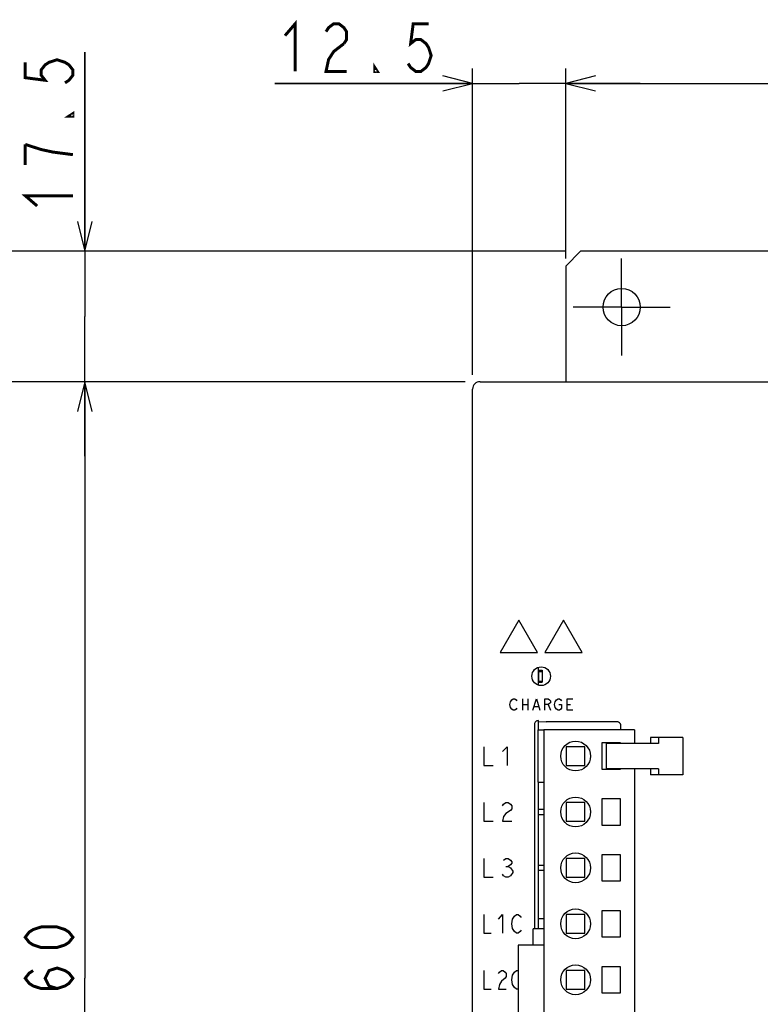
# Model space of a CAD drawing. Extents: x 58 to 816, y 33 to 569.
# Tile 6 of 24: x 332 to 432, y 351 to 483. Entities that reach past the tile are written whole.
import ezdxf

# ---------------------------------------------------------------- set-up
doc = ezdxf.new("R2010")
doc.units = 0
doc.header["$LTSCALE"] = 46.2
doc.linetypes.add('CENTER', pattern=[0.6, 0.375, -0.075, 0.075, -0.075])
doc.layers.get('0').update_dxf_attribs({"linetype": 'CONTINUOUS'})
for name, color, linetype in [('ALL_AXIS', 7, 'CONTINUOUS'), ('ALL_CURVE', 7, 'CONTINUOUS'), ('ALL_FEATURES', 7, 'CONTINUOUS')]:
    doc.layers.add(name, color=color, linetype=linetype)
doc.dimstyles.get("Standard").update_dxf_attribs({"dimtxt": 2.5, "dimasz": 2.5, "dimexe": 1.25, "dimexo": 0.625, "dimtad": 1, "dimcen": 2.5, "dimazin": 3, "dimtfac": 1, "dimtmove": 0, "dimatfit": 3})

# ---------------------------------------------------------------- blocks, each defined once
blk = doc.blocks.new('_OPEN')
at = {"color": 0, "linetype": 'BYBLOCK'}
for p, q in [((0, 0), (-1, 0.25)), ((-1, -0.25), (0, 0)), ((-1, 0), (0, 0))]:
    blk.add_line(p, q, dxfattribs=at)
blk = doc.blocks.new('*D3')
at = {"color": 2, "linetype": 'CONTINUOUS'}
for p, q in [((392, 434), (339, 434)), ((341, 434), (341, 354)), ((341, 274), (341, 354)), ((392, 274), (339, 274))]:
    blk.add_line(p, q, dxfattribs=at)
at = {"color": 2, "linetype": 'CONTINUOUS', "xscale": 4, "yscale": 4, "zscale": 4}
for p, rotation in [((341, 434), 90), ((341, 274), 270)]:
    blk.add_blockref('_OPEN', p, dxfattribs=dict(at, rotation=rotation))
blk = doc.blocks.new('*D4')
at = {"color": 2, "linetype": 'CONTINUOUS'}
for p, q in [((392, 434), (325, 434)), ((327, 434), (327, 350)), ((327, 266), (327, 350)), ((399.51, 266), (325, 266))]:
    blk.add_line(p, q, dxfattribs=at)
at = {"color": 2, "linetype": 'CONTINUOUS', "xscale": 4, "yscale": 4, "zscale": 4}
for p, rotation in [((327, 434), 90), ((327, 266), 270)]:
    blk.add_blockref('_OPEN', p, dxfattribs=dict(at, rotation=rotation))
blk = doc.blocks.new('*D12')
at = {"color": 2, "linetype": 'CONTINUOUS'}
for p, q in [((393, 434.92), (393, 476)), ((405.5, 450.6), (405.5, 476)), ((393, 474), (366.46, 474)), ((366.46, 474), (399.25, 474)), ((415.5, 474), (399.25, 474)), ((405.5, 474), (415.5, 474))]:
    blk.add_line(p, q, dxfattribs=at)
at = {"color": 2, "linetype": 'CONTINUOUS', "xscale": 4, "yscale": 4, "zscale": 4}
blk.add_blockref('_OPEN', (393, 474), dxfattribs=at)
at = {"color": 2, "linetype": 'CONTINUOUS', "xscale": 4, "yscale": 4, "zscale": 4, "rotation": 180}
blk.add_blockref('_OPEN', (405.5, 474), dxfattribs=at)
blk = doc.blocks.new('*D13')
at = {"color": 2, "linetype": 'CONTINUOUS'}
for p, q in [((405.5, 450.53), (405.5, 476)), ((470.5, 450.83), (470.5, 476)), ((405.5, 474), (438, 474)), ((470.5, 474), (438, 474))]:
    blk.add_line(p, q, dxfattribs=at)
at = {"color": 2, "linetype": 'CONTINUOUS', "xscale": 4, "yscale": 4, "zscale": 4, "rotation": 180}
blk.add_blockref('_OPEN', (405.5, 474), dxfattribs=at)
at = {"color": 2, "linetype": 'CONTINUOUS', "xscale": 4, "yscale": 4, "zscale": 4}
blk.add_blockref('_OPEN', (470.5, 474), dxfattribs=at)
blk = doc.blocks.new('*D14')
at = {"color": 2, "linetype": 'CONTINUOUS'}
for p, q in [((405.5, 451.5), (311, 451.5)), ((313, 451.5), (313, 354)), ((313, 256.5), (313, 354)), ((403, 256.5), (311, 256.5))]:
    blk.add_line(p, q, dxfattribs=at)
at = {"color": 2, "linetype": 'CONTINUOUS', "xscale": 4, "yscale": 4, "zscale": 4}
for p, rotation in [((313, 451.5), 90), ((313, 256.5), 270)]:
    blk.add_blockref('_OPEN', p, dxfattribs=dict(at, rotation=rotation))
blk = doc.blocks.new('*D15')
at = {"color": 2, "linetype": 'CONTINUOUS'}
for p, q in [((341, 451.5), (341, 478.2)), ((341, 478.2), (341, 442.75)), ((405.5, 451.5), (339, 451.5)), ((341, 424), (341, 442.75)), ((392, 434), (339, 434)), ((341, 434), (341, 424))]:
    blk.add_line(p, q, dxfattribs=at)
at = {"color": 2, "linetype": 'CONTINUOUS', "xscale": 4, "yscale": 4, "zscale": 4}
for p, rotation in [((341, 451.5), 270), ((341, 434), 90)]:
    blk.add_blockref('_OPEN', p, dxfattribs=dict(at, rotation=rotation))

msp = doc.modelspace()

# ---------------------------------------------------------------- linework, layer by layer
at = {"color": 7, "linetype": 'CONTINUOUS'}
for p, q in [((402.575, 376.62), (401.8, 376.62)), ((401.8, 375.98), (402.575, 375.98)), ((402.575, 369.12), (401.8, 369.12)), ((401.8, 368.48), (402.575, 368.48))]:
    msp.add_line(p, q, dxfattribs=at)
at = {"color": 2, "linetype": 'CONTINUOUS', "const_width": 0.4}
for points in [[(367.841, 480.4), (369.217, 482), (369.217, 475.6)], [(373.345, 480.933), (373.689, 481.467), (374.377, 482), (375.065, 482), (375.753, 481.467), (376.097, 480.933), (376.097, 479.867), (375.753, 479.333)], [(387.105, 482), (385.041, 482), (384.697, 479.333), (385.385, 479.867), (386.073, 479.867), (386.761, 479.333), (387.105, 478.8), (387.449, 477.733), (387.105, 476.667), (386.761, 476.133), (386.073, 475.6), (385.385, 475.6), (384.697, 476.133), (384.353, 476.667)], [(375.753, 479.333), (374.377, 478.267), (373.689, 477.2), (373.345, 475.6), (376.097, 475.6)], [(333, 476.825), (333, 474.761), (335.667, 474.417), (335.133, 475.105), (335.133, 475.793), (335.667, 476.481), (336.2, 476.825), (337.267, 477.169), (338.333, 476.825), (338.867, 476.481), (339.4, 475.793), (339.4, 475.105), (338.867, 474.417), (338.333, 474.073)], [(380.225, 475.6), (379.881, 475.6), (379.881, 476.133), (380.225, 475.6)], [(339.4, 469.945), (339.4, 469.601), (338.867, 469.601), (339.4, 469.945)], [(333, 465.817), (333, 463.065)], [(339.4, 464.441), (336.733, 464.785), (335.133, 465.129), (333, 465.817)], [(334.6, 457.561), (333, 458.937), (339.4, 458.937)], [(339.4, 359.504), (338.867, 358.816), (338.333, 358.472), (337.267, 358.128), (335.133, 358.128), (334.067, 358.472), (333.533, 358.816), (333, 359.504), (333.533, 360.192), (334.067, 360.536), (335.133, 360.88), (337.267, 360.88), (338.333, 360.536), (338.867, 360.192), (339.4, 359.504)], [(337.267, 352.624), (336.2, 352.968), (335.667, 354), (336.2, 355.032), (337.267, 355.376), (338.333, 355.032), (338.867, 354.688), (339.4, 354), (338.867, 353.312), (338.333, 352.968), (337.267, 352.624), (335.133, 352.624), (334.067, 352.968), (333.533, 353.312), (333, 354), (333.533, 354.688), (334.067, 355.032)]]:
    msp.add_lwpolyline(points, dxfattribs=at)
at = {"layer": 'ALL_AXIS', "color": 7, "linetype": 'CENTER'}
for q in [(413, 450.5), (406.5, 444), (413, 437.5), (419.5, 444)]:
    msp.add_line((413, 444), q, dxfattribs=at)
at = {"layer": 'ALL_AXIS', "color": 7, "linetype": 'CONTINUOUS'}
for p, q in [((401.8, 395.676), (401.8, 393.324)), ((401.825, 395.15), (401.825, 393.85)), ((401.825, 395.15), (402.325, 395.15)), ((402.325, 395.15), (402.325, 393.85)), ((401.825, 393.85), (402.325, 393.85)), ((401.8, 388.545), (401.8, 387.3)), ((402.575, 387.3), (402.575, 305.3)), ((414.725, 387.3), (402.575, 387.3)), ((414.725, 387.3), (414.725, 385.5)), ((410.325, 385.55), (410.325, 382.05)), ((412.825, 385.55), (410.325, 385.55)), ((412.825, 385.5), (412.825, 385.55)), ((405.575, 385.05), (405.575, 382.55)), ((408.075, 385.05), (405.575, 385.05)), ((408.075, 382.55), (408.075, 385.05)), ((410.943, 385.5), (410.943, 382.1)), ((417.68, 385.5), (410.943, 385.5)), ((405.575, 382.55), (408.075, 382.55)), ((410.325, 382.05), (412.825, 382.05)), ((417.68, 382.1), (410.943, 382.1)), ((412.825, 382.05), (412.825, 382.1)), ((414.725, 382.1), (414.725, 305.3)), ((401.8, 380.3), (401.8, 362)), ((410.325, 378.05), (410.325, 374.55)), ((412.825, 378.05), (410.325, 378.05)), ((412.825, 374.55), (412.825, 378.05)), ((410.325, 374.55), (412.825, 374.55)), ((410.325, 370.55), (410.325, 367.05)), ((412.825, 370.55), (410.325, 370.55)), ((412.825, 367.05), (412.825, 370.55)), ((410.325, 367.05), (412.825, 367.05)), ((410.325, 363.05), (410.325, 359.55)), ((412.825, 363.05), (410.325, 363.05)), ((412.825, 359.55), (412.825, 363.05)), ((410.325, 359.55), (412.825, 359.55)), ((399.125, 358.45), (399.125, 334.15)), ((402.575, 358.45), (399.125, 358.45)), ((410.325, 355.55), (410.325, 352.05)), ((412.825, 355.55), (410.325, 355.55)), ((412.825, 352.05), (412.825, 355.55)), ((410.325, 352.05), (412.825, 352.05))]:
    msp.add_line(p, q, dxfattribs=at)
at = {"layer": 'ALL_AXIS', "color": 3, "linetype": 'CONTINUOUS'}
msp.add_circle((413, 444), 2.5, dxfattribs=at)
at = {"layer": 'ALL_AXIS', "color": 7, "linetype": 'CONTINUOUS'}
for centre in [(406.825, 383.8), (406.825, 376.3), (406.825, 368.8), (406.825, 361.3), (406.825, 353.8)]:
    msp.add_circle(centre, 2, dxfattribs=at)
at = {"layer": 'ALL_CURVE', "color": 4, "linetype": 'CONTINUOUS'}
for p, q in [((399.2, 402), (396.7, 397.67)), ((401.7, 397.67), (399.2, 402)), ((405.2, 402), (402.7, 397.67)), ((407.7, 397.67), (405.2, 402)), ((396.7, 397.67), (401.7, 397.67)), ((402.7, 397.67), (407.7, 397.67)), ((398, 390.7), (398.094, 391.075)), ((398.094, 391.075), (398.281, 391.325)), ((398.281, 391.325), (398.469, 391.45)), ((398.469, 391.45), (398.656, 391.45)), ((398.656, 391.45), (398.844, 391.325)), ((398.844, 391.325), (398.938, 391.2)), ((399.688, 391.45), (399.688, 389.95)), ((400.438, 391.45), (400.438, 389.95)), ((401.094, 389.95), (401.562, 391.45)), ((401.562, 391.45), (402.031, 389.95)), ((402.688, 389.95), (402.688, 391.45)), ((402.688, 391.45), (403.156, 391.45)), ((403.156, 391.45), (403.344, 391.325)), ((403.344, 390.825), (403.156, 390.7)), ((403.344, 391.325), (403.438, 391.2)), ((403.438, 390.95), (403.344, 390.825)), ((403.438, 391.2), (403.438, 390.95)), ((404, 390.7), (404.094, 391.075)), ((404.094, 391.075), (404.281, 391.325)), ((404.281, 391.325), (404.469, 391.45)), ((404.469, 391.45), (404.656, 391.45)), ((404.656, 391.45), (404.844, 391.325)), ((404.844, 391.325), (404.938, 391.2)), ((405.688, 389.95), (405.688, 391.45)), ((405.688, 391.45), (406.438, 391.45)), ((398.094, 390.325), (398, 390.7)), ((398.281, 390.075), (398.094, 390.325)), ((398.469, 389.95), (398.281, 390.075)), ((398.656, 389.95), (398.469, 389.95)), ((398.844, 390.075), (398.656, 389.95)), ((398.938, 390.2), (398.844, 390.075)), ((399.688, 390.7), (400.438, 390.7)), ((401.281, 390.45), (401.844, 390.45)), ((403.156, 390.7), (402.688, 390.7)), ((403.156, 390.7), (403.438, 389.95)), ((404.094, 390.325), (404, 390.7)), ((404.281, 390.075), (404.094, 390.325)), ((404.469, 389.95), (404.281, 390.075)), ((404.656, 389.95), (404.469, 389.95)), ((404.562, 390.7), (404.938, 390.7)), ((404.844, 390.075), (404.656, 389.95)), ((404.938, 390.2), (404.844, 390.075)), ((404.938, 390.7), (404.938, 390.2)), ((405.688, 390.7), (406.156, 390.7)), ((406.438, 389.95), (405.688, 389.95)), ((394.5, 385.05), (394.5, 382.55)), ((397, 384.425), (397.625, 385.05)), ((397.625, 385.05), (397.625, 382.55)), ((394.5, 382.55), (395.75, 382.55)), ((394.5, 377.55), (394.5, 375.05)), ((397, 377.133), (397.156, 377.342)), ((397.156, 377.342), (397.469, 377.55)), ((397.469, 377.55), (397.781, 377.55)), ((398.094, 376.508), (397.469, 376.092)), ((397.781, 377.55), (398.094, 377.342)), ((398.094, 377.342), (398.25, 377.133)), ((398.25, 376.717), (398.094, 376.508)), ((398.25, 377.133), (398.25, 376.717)), ((394.5, 375.05), (395.75, 375.05)), ((397.156, 375.675), (397, 375.05)), ((397, 375.05), (398.25, 375.05)), ((397.469, 376.092), (397.156, 375.675)), ((394.5, 370.05), (394.5, 367.55)), ((397.156, 369.842), (397.469, 370.05)), ((397.469, 370.05), (397.781, 370.05)), ((397.781, 370.05), (398.094, 369.842)), ((398.094, 369.842), (398.25, 369.633)), ((397.469, 369.008), (397.781, 369.008)), ((398.094, 369.217), (397.781, 369.008)), ((397.781, 369.008), (398.094, 368.8)), ((398.25, 369.425), (398.094, 369.217)), ((398.094, 368.8), (398.406, 368.383)), ((398.25, 369.633), (398.25, 369.425)), ((398.406, 368.383), (398.406, 368.175)), ((394.5, 367.55), (395.75, 367.55)), ((397.156, 367.758), (397, 367.967)), ((397.469, 367.55), (397.156, 367.758)), ((397.781, 367.55), (397.469, 367.55)), ((398.094, 367.758), (397.781, 367.55)), ((398.406, 368.175), (398.094, 367.758)), ((394.5, 362.55), (394.5, 360.05)), ((396.5, 361.925), (397, 362.55)), ((397, 362.55), (397, 360.05)), ((398.25, 361.3), (398.375, 361.925)), ((398.375, 361.925), (398.625, 362.342)), ((398.625, 362.342), (398.875, 362.55)), ((398.875, 362.55), (399.125, 362.55)), ((399.125, 362.55), (399.375, 362.342)), ((399.375, 362.342), (399.5, 362.133)), ((398.375, 360.675), (398.25, 361.3)), ((398.625, 360.258), (398.375, 360.675)), ((399.5, 360.467), (399.375, 360.258)), ((394.5, 360.05), (395.5, 360.05)), ((398.875, 360.05), (398.625, 360.258)), ((399.125, 360.05), (398.875, 360.05)), ((399.375, 360.258), (399.125, 360.05)), ((394.5, 355.05), (394.5, 352.55)), ((396.5, 354.633), (396.625, 354.842)), ((396.625, 354.842), (396.875, 355.05)), ((396.875, 355.05), (397.125, 355.05)), ((397.375, 354.008), (396.875, 353.592)), ((397.125, 355.05), (397.375, 354.842)), ((397.375, 354.842), (397.5, 354.633)), ((397.5, 354.217), (397.375, 354.008)), ((397.5, 354.633), (397.5, 354.217)), ((398.25, 353.8), (398.375, 354.425)), ((398.375, 354.425), (398.625, 354.842)), ((398.625, 354.842), (398.875, 355.05)), ((398.875, 355.05), (399.125, 355.05)), ((394.5, 352.55), (395.5, 352.55)), ((396.625, 353.175), (396.5, 352.55)), ((396.5, 352.55), (397.5, 352.55)), ((396.875, 353.592), (396.625, 353.175)), ((398.375, 353.175), (398.25, 353.8)), ((398.625, 352.758), (398.375, 353.175)), ((398.875, 352.55), (398.625, 352.758)), ((399.125, 352.55), (398.875, 352.55))]:
    msp.add_line(p, q, dxfattribs=at)
at = {"layer": 'ALL_FEATURES', "color": 3, "linetype": 'CONTINUOUS'}
for p, q in [((407.5, 451.5), (405.5, 449.5)), ((468.5, 451.5), (407.5, 451.5)), ((405.5, 449.5), (405.5, 434))]:
    msp.add_line(p, q, dxfattribs=at)
at = {"layer": 'ALL_FEATURES', "color": 7, "linetype": 'CONTINUOUS'}
for p, q in [((394, 434), (482, 434)), ((393, 275), (393, 433)), ((401.8, 395.3), (402.35, 395.3)), ((402.35, 395.3), (402.35, 393.7)), ((401.8, 393.7), (402.35, 393.7)), ((401.8, 388.545), (401.702, 388.536)), ((401.861, 388.418), (401.8, 388.545)), ((401.861, 388.418), (402.879, 388.382)), ((412.382, 388.382), (402.879, 388.382)), ((401.3, 388.046), (401.3, 360.65)), ((401.8, 380.3), (401.8, 387.3)), ((401.8, 387.3), (402.575, 387.3)), ((412.882, 387.3), (412.882, 387.882)), ((416.884, 386.3), (416.884, 385.5)), ((421.19, 386.3), (416.884, 386.3)), ((417.954, 386.3), (417.954, 385.5)), ((421.19, 386.3), (421.19, 381.3)), ((417.954, 385.5), (417.68, 385.5)), ((416.884, 382.1), (416.884, 381.3)), ((417.954, 382.1), (417.68, 382.1)), ((417.954, 382.1), (417.954, 381.3)), ((401.8, 380.3), (402.575, 380.3)), ((421.19, 381.3), (416.884, 381.3)), ((405.575, 377.55), (405.575, 375.05)), ((408.075, 377.55), (405.575, 377.55)), ((408.075, 375.05), (408.075, 377.55)), ((405.575, 375.05), (408.075, 375.05)), ((405.575, 370.05), (405.575, 367.55)), ((408.075, 370.05), (405.575, 370.05)), ((408.075, 367.55), (408.075, 370.05)), ((405.575, 367.55), (408.075, 367.55)), ((401.8, 362), (401.8, 360.65)), ((401.8, 362), (402.575, 362)), ((405.575, 362.55), (405.575, 360.05)), ((408.075, 362.55), (405.575, 362.55)), ((408.075, 360.05), (408.075, 362.55)), ((401.135, 358.45), (401.135, 360.65)), ((402.575, 360.65), (401.135, 360.65)), ((405.575, 360.05), (408.075, 360.05)), ((405.575, 355.05), (405.575, 352.55)), ((408.075, 355.05), (405.575, 355.05)), ((408.075, 352.55), (408.075, 355.05)), ((405.575, 352.55), (408.075, 352.55))]:
    msp.add_line(p, q, dxfattribs=at)
for points in [[(401.702, 388.536), (401.609, 388.508), (401.522, 388.461), (401.446, 388.399), (401.384, 388.323), (401.338, 388.237), (401.31, 388.143), (401.3, 388.046)], [(412.882, 387.882), (412.87, 387.992), (412.833, 388.099), (412.773, 388.195), (412.692, 388.274), (412.596, 388.334), (412.491, 388.37), (412.382, 388.382)]]:
    msp.add_lwpolyline(points, dxfattribs=at)
msp.add_circle((402.2, 394.5), 1.25, dxfattribs=at)
msp.add_arc((394, 433), 1, 90, 180, dxfattribs=at)

# ---------------------------------------------------------------- dimensions: what is measured, and where the dimension line sits
at = {"color": 2, "linetype": 'CONTINUOUS'}
for base, p1, p2, angle, picture, middle in [((341, 451.5), (392, 434), (405.5, 451.5), 90, '*D15', (339.4, 456.185)), ((405.5, 474), (470.5, 450.83), (405.5, 450.53), 180, '*D13', (432.496, 475.6)), ((313, 256.5), (405.5, 451.5), (403, 256.5), 270, '*D14', (311.4, 345.744)), ((327, 266), (392, 434), (399.511, 266), 270, '*D4', (325.4, 341.744)), ((341, 274), (392, 434), (392, 274), 270, '*D3', (339.4, 345.744))]:
    dim = msp.add_linear_dim(base=base, p1=p1, p2=p2, angle=angle, dimstyle='Standard', dxfattribs=at)
    dim.commit()
    dim.dimension.update_dxf_attribs({"geometry": picture, "text_midpoint": middle, "dimtype": 128})
dim = msp.add_linear_dim(base=(405.5, 474), p1=(393, 434.924), p2=(405.5, 450.599), dimstyle='Standard', dxfattribs=at)
dim.commit()
dim.dimension.update_dxf_attribs({"geometry": '*D12', "text_midpoint": (366.465, 475.6), "dimtype": 128})

doc.saveas('drawing.dxf')
